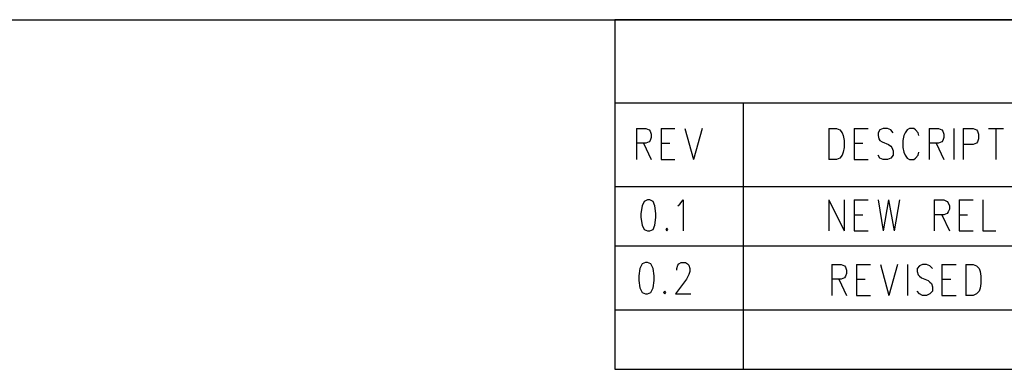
# Model space of a CAD drawing. Extents: x 11.9 to 28.1, y 10.8 to 21.2.
# Tile 26 of 27: x 23.8 to 25.9, y 20.5 to 21.2. Entities that reach past the tile are written whole.
import ezdxf

# ---------------------------------------------------------------- set-up
doc = ezdxf.new("R2010")
doc.units = 0
doc.header["$MEASUREMENT"] = 0
doc.layers.add('LAYNR1', color=2, linetype='Continuous')

msp = doc.modelspace()

# ---------------------------------------------------------------- linework, layer by layer
at = {"layer": 'LAYNR1', "color": 7}
for points in [[(11.892, 21.199), (28.093, 21.199)], [(28.093, 21.199), (25.093, 21.199)], [(25.093, 21.199), (25.093, 20.466)], [(28.093, 21.024), (25.093, 21.024)], [(25.093, 21.024), (25.093, 20.849)], [(25.389, 21.024), (25.362, 21.024)], [(25.362, 21.024), (25.362, 20.591)], [(25.362, 21.024), (25.362, 20.466)], [(25.138, 20.971), (25.138, 20.906)], [(25.138, 20.971), (25.158, 20.971), (25.165, 20.968)], [(25.19, 20.971), (25.19, 20.906)], [(25.19, 20.971), (25.219, 20.971)], [(25.24, 20.971), (25.258, 20.906)], [(25.276, 20.971), (25.258, 20.906)], [(25.542, 20.971), (25.542, 20.906)], [(25.542, 20.971), (25.558, 20.971), (25.565, 20.968)], [(25.595, 20.971), (25.595, 20.906)], [(25.595, 20.971), (25.624, 20.971)], [(25.672, 20.968), (25.665, 20.971), (25.656, 20.971), (25.649, 20.968)], [(25.724, 20.968), (25.72, 20.971), (25.711, 20.971), (25.706, 20.968)], [(25.752, 20.971), (25.752, 20.906)], [(25.752, 20.971), (25.772, 20.971), (25.779, 20.968)], [(25.804, 20.971), (25.804, 20.906)], [(25.824, 20.971), (25.824, 20.906)], [(25.824, 20.971), (25.845, 20.971), (25.852, 20.968)], [(25.877, 20.971), (25.908, 20.971)], [(25.892, 20.971), (25.892, 20.906)], [(25.165, 20.968), (25.167, 20.965), (25.169, 20.959), (25.169, 20.952), (25.167, 20.946), (25.165, 20.943)], [(25.565, 20.968), (25.57, 20.962)], [(25.57, 20.962), (25.572, 20.956)], [(25.572, 20.956), (25.574, 20.946), (25.574, 20.931)], [(25.649, 20.968), (25.645, 20.962)], [(25.645, 20.962), (25.645, 20.956)], [(25.645, 20.956), (25.647, 20.949)], [(25.677, 20.962), (25.672, 20.968)], [(25.699, 20.956), (25.697, 20.946), (25.697, 20.931)], [(25.702, 20.962), (25.699, 20.956)], [(25.706, 20.968), (25.702, 20.962)], [(25.729, 20.962), (25.724, 20.968)], [(25.731, 20.956), (25.729, 20.962)], [(25.779, 20.968), (25.781, 20.965), (25.783, 20.959), (25.783, 20.952), (25.781, 20.946), (25.779, 20.943)], [(25.852, 20.968), (25.854, 20.965), (25.856, 20.959), (25.856, 20.949)], [(25.165, 20.943), (25.158, 20.94), (25.138, 20.94)], [(25.153, 20.94), (25.169, 20.906)], [(25.19, 20.94), (25.208, 20.94)], [(25.574, 20.931), (25.572, 20.921), (25.57, 20.915), (25.565, 20.909), (25.558, 20.906)], [(25.595, 20.94), (25.613, 20.94)], [(25.647, 20.949), (25.649, 20.946), (25.654, 20.943)], [(25.654, 20.943), (25.667, 20.937)], [(25.667, 20.937), (25.672, 20.934), (25.674, 20.931)], [(25.674, 20.931), (25.677, 20.924)], [(25.697, 20.931), (25.699, 20.921), (25.702, 20.915), (25.706, 20.909), (25.711, 20.906)], [(25.779, 20.943), (25.772, 20.94), (25.752, 20.94)], [(25.767, 20.94), (25.783, 20.906)], [(25.845, 20.937), (25.824, 20.937)], [(25.854, 20.943), (25.852, 20.94), (25.845, 20.937)], [(25.856, 20.949), (25.854, 20.943)], [(25.656, 20.906), (25.649, 20.909), (25.645, 20.915)], [(25.677, 20.924), (25.677, 20.915), (25.672, 20.909), (25.665, 20.906)], [(25.72, 20.906), (25.724, 20.909), (25.729, 20.915), (25.731, 20.921)], [(25.19, 20.906), (25.219, 20.906)], [(25.558, 20.906), (25.542, 20.906)], [(25.595, 20.906), (25.624, 20.906)], [(25.665, 20.906), (25.656, 20.906)], [(25.711, 20.906), (25.72, 20.906)], [(25.093, 20.849), (28.093, 20.849)], [(25.154, 20.818), (25.15, 20.809), (25.147, 20.793)], [(25.161, 20.821), (25.154, 20.818)], [(25.173, 20.818), (25.166, 20.821), (25.161, 20.821)], [(25.179, 20.793), (25.177, 20.809), (25.173, 20.818)], [(25.225, 20.809), (25.229, 20.812)], [(25.229, 20.812), (25.236, 20.821), (25.236, 20.756)], [(25.542, 20.821), (25.542, 20.756)], [(25.542, 20.821), (25.574, 20.756)], [(25.574, 20.821), (25.574, 20.756)], [(25.595, 20.821), (25.595, 20.756)], [(25.595, 20.821), (25.624, 20.821)], [(25.645, 20.821), (25.656, 20.756)], [(25.667, 20.821), (25.656, 20.756)], [(25.667, 20.821), (25.679, 20.756)], [(25.69, 20.821), (25.679, 20.756)], [(25.763, 20.821), (25.763, 20.756)], [(25.763, 20.821), (25.783, 20.821), (25.79, 20.818)], [(25.79, 20.818), (25.792, 20.815), (25.795, 20.809), (25.795, 20.802), (25.792, 20.796), (25.79, 20.793)], [(25.815, 20.821), (25.815, 20.756)], [(25.815, 20.821), (25.845, 20.821)], [(25.865, 20.821), (25.865, 20.756)], [(25.147, 20.793), (25.147, 20.784), (25.15, 20.768)], [(25.177, 20.768), (25.179, 20.784), (25.179, 20.793)], [(25.595, 20.79), (25.613, 20.79)], [(25.79, 20.793), (25.783, 20.79), (25.763, 20.79)], [(25.779, 20.79), (25.795, 20.756)], [(25.815, 20.79), (25.833, 20.79)], [(25.15, 20.768), (25.154, 20.759), (25.161, 20.756)], [(25.166, 20.756), (25.173, 20.759), (25.177, 20.768)], [(25.161, 20.756), (25.166, 20.756)], [(25.202, 20.762), (25.2, 20.759), (25.202, 20.756)], [(25.202, 20.756), (25.204, 20.759), (25.202, 20.762)], [(25.595, 20.756), (25.624, 20.756)], [(25.815, 20.756), (25.845, 20.756)], [(25.865, 20.756), (25.892, 20.756)], [(28.093, 20.724), (25.093, 20.724)], [(25.093, 20.724), (25.093, 20.591)], [(25.223, 20.674), (25.223, 20.677), (25.225, 20.684), (25.227, 20.687), (25.232, 20.69), (25.241, 20.69), (25.245, 20.687), (25.248, 20.684), (25.25, 20.677), (25.25, 20.671), (25.248, 20.665), (25.243, 20.655), (25.22, 20.624), (25.252, 20.624)], [(25.548, 20.686), (25.548, 20.621)], [(25.548, 20.686), (25.568, 20.686), (25.575, 20.683)], [(25.575, 20.683), (25.577, 20.68), (25.579, 20.674), (25.579, 20.667), (25.577, 20.661), (25.575, 20.658)], [(25.6, 20.686), (25.6, 20.621)], [(25.6, 20.686), (25.629, 20.686)], [(25.65, 20.686), (25.668, 20.621)], [(25.686, 20.686), (25.668, 20.621)], [(25.707, 20.686), (25.707, 20.621)], [(25.732, 20.683), (25.727, 20.677)], [(25.754, 20.683), (25.747, 20.686), (25.738, 20.686), (25.732, 20.683)], [(25.759, 20.677), (25.754, 20.683)], [(25.779, 20.686), (25.779, 20.621)], [(25.779, 20.686), (25.809, 20.686)], [(25.829, 20.686), (25.829, 20.621)], [(25.829, 20.686), (25.845, 20.686), (25.852, 20.683)], [(25.852, 20.683), (25.857, 20.677)], [(25.727, 20.677), (25.727, 20.671)], [(25.727, 20.671), (25.729, 20.664)], [(25.729, 20.664), (25.732, 20.661), (25.736, 20.658)], [(25.857, 20.677), (25.859, 20.671)], [(25.859, 20.671), (25.861, 20.661), (25.861, 20.646)], [(25.575, 20.658), (25.568, 20.655), (25.548, 20.655)], [(25.563, 20.655), (25.579, 20.621)], [(25.6, 20.655), (25.618, 20.655)], [(25.736, 20.658), (25.75, 20.652)], [(25.75, 20.652), (25.754, 20.649), (25.757, 20.646)], [(25.757, 20.646), (25.759, 20.639)], [(25.779, 20.655), (25.798, 20.655)], [(25.861, 20.646), (25.859, 20.636), (25.857, 20.63), (25.852, 20.624), (25.845, 20.621)], [(25.6, 20.621), (25.629, 20.621)], [(25.738, 20.621), (25.732, 20.624), (25.727, 20.63)], [(25.747, 20.621), (25.738, 20.621)], [(25.759, 20.639), (25.759, 20.63), (25.754, 20.624), (25.747, 20.621)], [(25.779, 20.621), (25.809, 20.621)], [(25.845, 20.621), (25.829, 20.621)], [(25.093, 20.591), (28.088, 20.591)], [(25.362, 20.591), (26.917, 20.591)], [(25.093, 20.466), (28.093, 20.466)]]:
    msp.add_lwpolyline(points, dxfattribs=at)
for points in [[(25.157, 20.69), (25.15, 20.687), (25.145, 20.677), (25.143, 20.662), (25.143, 20.652), (25.145, 20.637), (25.15, 20.627), (25.157, 20.624), (25.161, 20.624), (25.168, 20.627), (25.173, 20.637), (25.175, 20.652), (25.175, 20.662), (25.173, 20.677), (25.168, 20.687), (25.161, 20.69), (25.157, 20.69)], [(25.198, 20.63), (25.195, 20.627), (25.198, 20.624), (25.2, 20.627), (25.198, 20.63)]]:
    msp.add_lwpolyline(points, close=True, dxfattribs=at)

doc.saveas('drawing.dxf')
